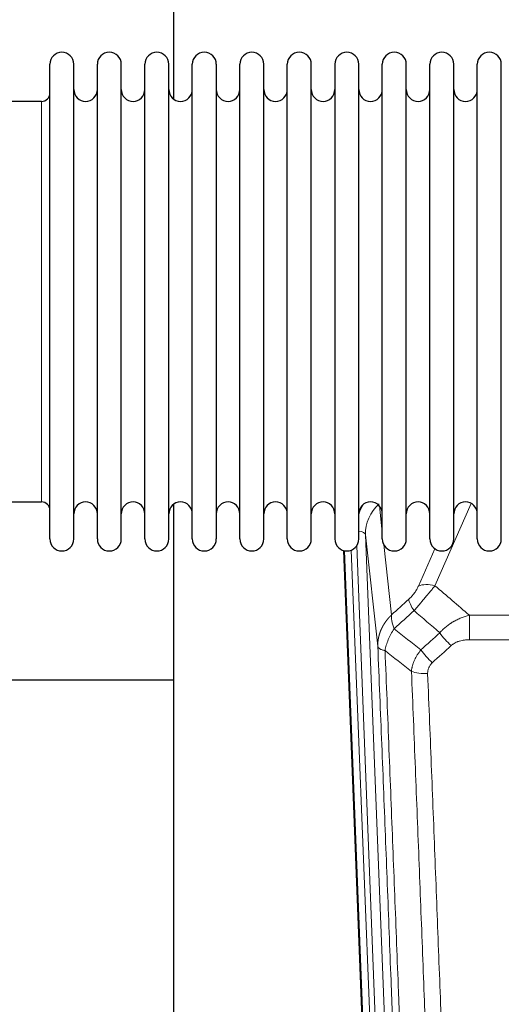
# Model space of a CAD drawing. Header units: inches. Extents: x 0 to 23760, y -13 to 16800.
# Tile 33 of 222: x 4516 to 4721, y 5928 to 6347. Entities that reach past the tile are written whole.
import ezdxf

# ---------------------------------------------------------------- set-up
doc = ezdxf.new("R2010")
doc.units = ezdxf.units.IN
doc.layers.add('254', color=7, linetype='Continuous', true_color=0xffffff)

msp = doc.modelspace()

# ---------------------------------------------------------------- linework, layer by layer
at = {"layer": '254', "color": 2, "linetype": 'Continuous', "lineweight": 25}
for p, q in [((4581.951, 6351.168), (4581.951, 6312.923)), ((4529.291, 6316.318), (4529.291, 6327.719)), ((4539.491, 6316.318), (4539.491, 6327.719)), ((4549.491, 6316.318), (4549.491, 6327.719)), ((4559.691, 6316.318), (4559.691, 6327.719)), ((4569.691, 6316.318), (4569.691, 6327.719)), ((4579.891, 6316.318), (4579.891, 6327.719)), ((4589.891, 6316.318), (4589.891, 6327.719)), ((4600.091, 6327.719), (4600.091, 6316.318)), ((4610.091, 6316.318), (4610.091, 6327.719)), ((4620.291, 6316.318), (4620.291, 6327.719)), ((4630.291, 6125.919), (4630.291, 6327.719)), ((4640.491, 6125.919), (4640.491, 6327.719)), ((4650.491, 6327.719), (4650.491, 6125.919)), ((4660.691, 6125.919), (4660.691, 6327.719)), ((4670.691, 6125.919), (4670.691, 6327.719)), ((4680.891, 6125.919), (4680.891, 6327.719)), ((4690.891, 6125.919), (4690.891, 6327.719)), ((4701.091, 6125.919), (4701.091, 6327.719)), ((4711.091, 6125.919), (4711.091, 6327.719)), ((4721.291, 6125.919), (4721.291, 6327.719)), ((4529.291, 6125.919), (4529.291, 6316.318)), ((4539.491, 6125.919), (4539.491, 6316.318)), ((4549.491, 6125.919), (4549.491, 6316.318)), ((4559.691, 6125.919), (4559.691, 6316.318)), ((4569.691, 6125.919), (4569.691, 6316.318)), ((4579.891, 6125.919), (4579.891, 6316.318)), ((4589.891, 6125.919), (4589.891, 6316.318)), ((4600.091, 6316.318), (4600.091, 6125.919)), ((4610.091, 6125.919), (4610.091, 6316.318)), ((4620.291, 6125.919), (4620.291, 6316.318)), ((4525.791, 6311.969), (4507.291, 6311.969)), ((4507.291, 6141.669), (4525.791, 6141.669)), ((4581.951, 6140.71), (4581.951, 5913.909)), ((4666.887, 5801.615), (4654.314, 6120.978)), ((4581.929, 6065.944), (4509.947, 6065.944))]:
    msp.add_line(p, q, dxfattribs=at)
at = {"layer": '254', "color": 110, "linetype": 'Continuous', "lineweight": 13}
for p, q in [((4525.791, 6302.348), (4525.791, 6311.969)), ((4525.791, 6141.669), (4525.791, 6302.348)), ((4708.459, 6141.073), (4693.078, 6106.042)), ((4669.464, 6139.95), (4670.691, 6128.863)), ((4663.528, 6127.696), (4676.594, 5795.803)), ((4668.775, 6080.29), (4663.528, 6127.696)), ((4667.261, 5798.357), (4654.562, 6120.92)), ((4657.497, 6121.188), (4670.255, 5797.137)), ((4659.784, 6123.012), (4672.602, 5797.429)), ((4671.281, 6123.539), (4674.59, 6093.642)), ((4686.017, 6105.892), (4692.997, 6121.79)), ((4707.705, 6093.522), (4940.877, 6093.522)), ((4707.705, 6083.091), (4707.705, 6093.522)), ((4940.877, 6083.091), (4707.705, 6083.091))]:
    msp.add_line(p, q, dxfattribs=at)
at = {"layer": '254', "color": 2, "linetype": 'Continuous', "lineweight": 25}
for centre, radius, start, end in [((4534.391, 6327.719), 5.1, 0, 180), ((4554.591, 6327.719), 5.1, 0, 180), ((4574.791, 6327.719), 5.1, 0, 180), ((4594.991, 6327.719), 5.1, 0, 180), ((4615.191, 6327.719), 5.1, 0, 180), ((4635.391, 6327.719), 5.1, 0, 180), ((4655.591, 6327.719), 5.1, 0, 180), ((4675.791, 6327.719), 5.1, 0, 180), ((4695.991, 6327.719), 5.1, 0, 180), ((4716.191, 6327.719), 5.1, 0, 180), ((4544.491, 6316.969), 5, 180, 0), ((4564.691, 6316.969), 5, 180, 0), ((4584.891, 6316.969), 5, 180, 0), ((4605.091, 6316.969), 5, 180, 0), ((4625.291, 6316.969), 5, 180, 0), ((4645.491, 6316.969), 5, 180, 0), ((4665.691, 6316.969), 5, 180, 0), ((4685.891, 6316.969), 5, 180, 0), ((4706.091, 6316.969), 5, 180, 0), ((4525.791, 6315.469), 3.5, 270, 0), ((4525.791, 6138.169), 3.5, 0, 90), ((4544.491, 6136.669), 5, 0, 180), ((4564.691, 6136.669), 5, 0, 180), ((4584.891, 6136.669), 5, 0, 180), ((4605.091, 6136.669), 5, 0, 180), ((4625.291, 6136.669), 5, 0, 180), ((4645.491, 6136.669), 5, 0, 180), ((4665.691, 6136.669), 5, 0, 180), ((4685.891, 6136.669), 5, 0, 180), ((4706.091, 6136.669), 5, 0, 180), ((4534.391, 6125.919), 5.1, 180, 0), ((4554.591, 6125.919), 5.1, 180, 0), ((4574.791, 6125.919), 5.1, 180, 0), ((4594.991, 6125.919), 5.1, 180, 0), ((4615.191, 6125.919), 5.1, 180, 0), ((4635.391, 6125.919), 5.1, 180, 0), ((4655.591, 6125.919), 5.1, 180, 0), ((4675.791, 6125.919), 5.1, 180, 0), ((4695.991, 6125.919), 5.1, 180, 0), ((4716.191, 6125.919), 5.1, 180, 0)]:
    msp.add_arc(centre, radius, start, end, dxfattribs=at)
at = {"layer": '254', "color": 110, "linetype": 'Continuous', "lineweight": 13}
for centre, major_axis, ratio, start_param, end_param in [((4683.555, 6128.195), (20.033, -0.591), 0.8872905, 2.3837407, 3.2028538), ((4683.555, 6130.042), (24.034, -0.11), 0.8859493, 2.6223803, 2.8322909), ((4659.536, 6127.476), (3.997, 0.157), 0.4614673, 0.0341943, 1.2593116), ((4693.078, 6099.87), (-9.156, 4.02), 0.5833249, 4.9631119, 5.806783), ((4688.991, 6094.272), (6.719, -7.407), 0.3029797, 3.5431496, 4.2886573), ((4699.947, 6084.885), (6.736, -7.391), 0.3030979, 4.2875497, 5.03344), ((4691.938, 6077.593), (6.729, -7.397), 0.3051216, 4.2889758, 5.0360109), ((4689.966, 6072.999), (-9.992, -0.404), 0.431453, 0.7935197, 1.5533391)]:
    msp.add_ellipse(centre, major_axis=major_axis, ratio=ratio, start_param=start_param, end_param=end_param, dxfattribs=at)
for points, knots in [([(4686.017, 6105.892), (4685.992, 6105.835), (4685.966, 6105.777), (4685.913, 6105.661), (4685.886, 6105.602), (4685.803, 6105.427), (4685.745, 6105.309), (4685.566, 6104.954), (4685.438, 6104.715), (4685.23, 6104.352), (4685.158, 6104.23), (4685.046, 6104.047), (4684.989, 6103.955), (4684.931, 6103.862), (4684.892, 6103.8), (4684.872, 6103.77), (4684.693, 6103.492), (4684.525, 6103.246), (4684.174, 6102.76), (4683.991, 6102.519), (4683.751, 6102.22), (4683.678, 6102.131), (4683.604, 6102.042), (4683.554, 6101.983), (4683.529, 6101.953), (4683.404, 6101.805), (4683.302, 6101.689), (4682.996, 6101.346), (4682.788, 6101.125), (4682.364, 6100.698), (4682.149, 6100.493), (4681.93, 6100.294)], [0, 0, 0, 0, 0.03125, 0.03125, 0.0625, 0.0625, 0.125, 0.125, 0.25, 0.25, 0.3125, 0.3125, 0.34375, 0.359375, 0.359375, 0.375, 0.375, 0.5, 0.5, 0.625, 0.625, 0.65625, 0.671875, 0.671875, 0.6875, 0.6875, 0.75, 0.75, 0.875, 0.875, 1, 1, 1, 1]), ([(4684.183, 6095.462), (4684.567, 6095.9), (4685.337, 6096.784), (4686.113, 6097.684), (4686.697, 6098.364), (4686.891, 6098.592), (4687.136, 6098.878), (4687.184, 6098.935), (4687.282, 6099.05), (4687.428, 6099.221), (4687.574, 6099.393), (4688.058, 6099.963), (4688.442, 6100.417), (4689.201, 6101.32), (4689.576, 6101.769), (4690.041, 6102.327), (4690.134, 6102.439), (4690.318, 6102.661), (4690.593, 6102.993), (4690.863, 6103.321), (4691.397, 6103.97), (4691.745, 6104.395), (4692.255, 6105.022), (4692.422, 6105.229), (4692.671, 6105.536), (4692.754, 6105.638), (4692.917, 6105.841), (4692.998, 6105.942), (4693.078, 6106.042)], [0, 0, 0, 0, 0.125, 0.25, 0.25, 0.3125, 0.3125, 0.328125, 0.328125, 0.34375, 0.375, 0.375, 0.5, 0.5, 0.625, 0.625, 0.65625, 0.65625, 0.6875, 0.75, 0.75, 0.875, 0.875, 0.9375, 0.9375, 0.96875, 0.96875, 1, 1, 1, 1]), ([(4668.775, 6080.29), (4668.775, 6080.31), (4668.773, 6080.35), (4668.771, 6080.41), (4668.77, 6080.47), (4668.768, 6080.529), (4668.767, 6080.589), (4668.766, 6080.649), (4668.766, 6080.708), (4668.765, 6080.768), (4668.765, 6080.828), (4668.765, 6080.887), (4668.765, 6080.947), (4668.766, 6081.006), (4668.767, 6081.066), (4668.767, 6081.126), (4668.769, 6081.185), (4668.77, 6081.245), (4668.772, 6081.304), (4668.774, 6081.364), (4668.776, 6081.423), (4668.778, 6081.483), (4668.781, 6081.542), (4668.784, 6081.602), (4668.787, 6081.661), (4668.79, 6081.72), (4668.794, 6081.78), (4668.797, 6081.839), (4668.801, 6081.898), (4668.806, 6081.958), (4668.81, 6082.017), (4668.815, 6082.076), (4668.82, 6082.135), (4668.825, 6082.195), (4668.83, 6082.254), (4668.836, 6082.313), (4668.841, 6082.372), (4668.848, 6082.431), (4668.854, 6082.49), (4668.86, 6082.549), (4668.867, 6082.608), (4668.874, 6082.667), (4668.881, 6082.726), (4668.888, 6082.785), (4668.896, 6082.844), (4668.904, 6082.902), (4668.912, 6082.961), (4668.92, 6083.02), (4668.929, 6083.079), (4668.937, 6083.137), (4668.946, 6083.196), (4668.955, 6083.254), (4668.965, 6083.313), (4668.974, 6083.371), (4668.984, 6083.43), (4668.994, 6083.488), (4669.004, 6083.547), (4669.015, 6083.605), (4669.025, 6083.663), (4669.036, 6083.721), (4669.047, 6083.78), (4669.059, 6083.838), (4669.07, 6083.896), (4669.082, 6083.954), (4669.094, 6084.012), (4669.106, 6084.07), (4669.118, 6084.128), (4669.131, 6084.185), (4669.144, 6084.243), (4669.157, 6084.301), (4669.17, 6084.359), (4669.183, 6084.416), (4669.197, 6084.474), (4669.211, 6084.531), (4669.225, 6084.589), (4669.239, 6084.646), (4669.253, 6084.704), (4669.268, 6084.761), (4669.283, 6084.818), (4669.298, 6084.875), (4669.313, 6084.933), (4669.329, 6084.99), (4669.344, 6085.047), (4669.36, 6085.104), (4669.376, 6085.161), (4669.393, 6085.217), (4669.409, 6085.274), (4669.426, 6085.331), (4669.443, 6085.388), (4669.46, 6085.444), (4669.477, 6085.501), (4669.494, 6085.557), (4669.512, 6085.614), (4669.53, 6085.67), (4669.548, 6085.726), (4669.566, 6085.782), (4669.585, 6085.839), (4669.603, 6085.895), (4669.622, 6085.951), (4669.641, 6086.007), (4669.66, 6086.063), (4669.68, 6086.118), (4669.699, 6086.174), (4669.719, 6086.23), (4669.739, 6086.285), (4669.759, 6086.341), (4669.78, 6086.396), (4669.8, 6086.452), (4669.821, 6086.507), (4669.842, 6086.562), (4669.863, 6086.617), (4669.884, 6086.673), (4669.906, 6086.728), (4669.927, 6086.783), (4669.949, 6086.837), (4669.971, 6086.892), (4669.994, 6086.947), (4670.016, 6087.002), (4670.039, 6087.056), (4670.061, 6087.111), (4670.084, 6087.165), (4670.107, 6087.219), (4670.131, 6087.274), (4670.154, 6087.328), (4670.178, 6087.382), (4670.202, 6087.436), (4670.226, 6087.49), (4670.25, 6087.544), (4670.274, 6087.598), (4670.299, 6087.651), (4670.324, 6087.705), (4670.349, 6087.758), (4670.374, 6087.812), (4670.399, 6087.865), (4670.424, 6087.918), (4670.45, 6087.972), (4670.476, 6088.025), (4670.502, 6088.078), (4670.528, 6088.131), (4670.554, 6088.184), (4670.581, 6088.236), (4670.607, 6088.289), (4670.634, 6088.342), (4670.661, 6088.394), (4670.688, 6088.447), (4670.715, 6088.499), (4670.743, 6088.551), (4670.77, 6088.603), (4670.798, 6088.655), (4670.826, 6088.707), (4670.854, 6088.759), (4670.883, 6088.811), (4670.911, 6088.863), (4670.94, 6088.914), (4670.968, 6088.966), (4670.997, 6089.017), (4671.026, 6089.069), (4671.056, 6089.12), (4671.085, 6089.171), (4671.114, 6089.222), (4671.144, 6089.273), (4671.174, 6089.324), (4671.204, 6089.375), (4671.234, 6089.425), (4671.265, 6089.476), (4671.295, 6089.526), (4671.326, 6089.577), (4671.357, 6089.627), (4671.387, 6089.677), (4671.419, 6089.727), (4671.45, 6089.777), (4671.481, 6089.827), (4671.513, 6089.877), (4671.544, 6089.927), (4671.576, 6089.976), (4671.608, 6090.026), (4671.64, 6090.075), (4671.673, 6090.125), (4671.705, 6090.174), (4671.738, 6090.223), (4671.77, 6090.272), (4671.803, 6090.321), (4671.836, 6090.37), (4671.869, 6090.418), (4671.903, 6090.467), (4671.936, 6090.516), (4671.97, 6090.564), (4672.003, 6090.612), (4672.037, 6090.66), (4672.071, 6090.709), (4672.105, 6090.757), (4672.14, 6090.804), (4672.174, 6090.852), (4672.209, 6090.9), (4672.243, 6090.947), (4672.278, 6090.995), (4672.313, 6091.042), (4672.348, 6091.09), (4672.383, 6091.137), (4672.419, 6091.184), (4672.454, 6091.231), (4672.49, 6091.277), (4672.525, 6091.324), (4672.561, 6091.371), (4672.597, 6091.417), (4672.633, 6091.464), (4672.67, 6091.51), (4672.706, 6091.556), (4672.743, 6091.602), (4672.779, 6091.648), (4672.816, 6091.694), (4672.853, 6091.74), (4672.89, 6091.786), (4672.927, 6091.831), (4672.964, 6091.876), (4673.002, 6091.922), (4673.039, 6091.967), (4673.077, 6092.012), (4673.115, 6092.057), (4673.152, 6092.102), (4673.19, 6092.147), (4673.228, 6092.191), (4673.267, 6092.236), (4673.305, 6092.28), (4673.344, 6092.325), (4673.382, 6092.369), (4673.421, 6092.413), (4673.46, 6092.457), (4673.498, 6092.501), (4673.538, 6092.545), (4673.577, 6092.588), (4673.616, 6092.632), (4673.655, 6092.675), (4673.695, 6092.718), (4673.734, 6092.762), (4673.774, 6092.805), (4673.814, 6092.848), (4673.854, 6092.89), (4673.894, 6092.933), (4673.934, 6092.976), (4673.974, 6093.018), (4674.015, 6093.061), (4674.055, 6093.103), (4674.096, 6093.145), (4674.136, 6093.187), (4674.177, 6093.229), (4674.218, 6093.271), (4674.259, 6093.313), (4674.3, 6093.354), (4674.341, 6093.396), (4674.382, 6093.437), (4674.424, 6093.478), (4674.465, 6093.519), (4674.507, 6093.56), (4674.548, 6093.601), (4674.576, 6093.628), (4674.59, 6093.642)], [0, 0, 0, 0, 0.0042303, 0.0084583, 0.0126838, 0.016907, 0.0211277, 0.0253461, 0.0295621, 0.0337757, 0.037987, 0.0421959, 0.0464023, 0.0506064, 0.0548082, 0.0590075, 0.0632045, 0.0673991, 0.0715913, 0.0757811, 0.0799686, 0.0841537, 0.0883364, 0.0925167, 0.0966947, 0.1008703, 0.1050435, 0.1092144, 0.1133829, 0.117549, 0.1217128, 0.1258741, 0.1300332, 0.1341898, 0.1383441, 0.1424961, 0.1466456, 0.1507929, 0.1549377, 0.1590802, 0.1632203, 0.1673581, 0.1714935, 0.1756266, 0.1797573, 0.1838856, 0.1880116, 0.1921352, 0.1962565, 0.2003755, 0.204492, 0.2086063, 0.2127182, 0.2168277, 0.2209349, 0.2250397, 0.2291422, 0.2332423, 0.2373401, 0.2414356, 0.2455287, 0.2496195, 0.2537079, 0.257794, 0.2618777, 0.2659591, 0.2700382, 0.2741149, 0.2781893, 0.2822614, 0.2863311, 0.2903985, 0.2944635, 0.2985262, 0.3025866, 0.3066447, 0.3107004, 0.3147538, 0.3188048, 0.3228536, 0.3269, 0.3309441, 0.3349858, 0.3390253, 0.3430624, 0.3470972, 0.3511296, 0.3551598, 0.3591876, 0.3632131, 0.3672363, 0.3712571, 0.3752757, 0.3792919, 0.3833058, 0.3873174, 0.3913267, 0.3953337, 0.3993384, 0.4033407, 0.4073408, 0.4113385, 0.4153339, 0.419327, 0.4233179, 0.4273064, 0.4312926, 0.4352765, 0.4392581, 0.4432373, 0.4472143, 0.451189, 0.4551614, 0.4591315, 0.4630993, 0.4670648, 0.471028, 0.4749889, 0.4789475, 0.4829038, 0.4868578, 0.4908095, 0.494759, 0.4987061, 0.502651, 0.5065936, 0.5105338, 0.5144718, 0.5184076, 0.522341, 0.5262721, 0.530201, 0.5341276, 0.5380519, 0.5419739, 0.5458936, 0.5498111, 0.5537262, 0.5576392, 0.5615498, 0.5654581, 0.5693642, 0.573268, 0.5771696, 0.5810688, 0.5849658, 0.5888606, 0.592753, 0.5966432, 0.6005311, 0.6044168, 0.6083002, 0.6121813, 0.6160602, 0.6199368, 0.6238111, 0.6276832, 0.6315531, 0.6354206, 0.6392859, 0.643149, 0.6470098, 0.6508684, 0.6547247, 0.6585787, 0.6624305, 0.66628, 0.6701273, 0.6739724, 0.6778152, 0.6816557, 0.685494, 0.6893301, 0.6931639, 0.6969955, 0.7008248, 0.7046519, 0.7084768, 0.7122994, 0.7161198, 0.7199379, 0.7237539, 0.7275675, 0.731379, 0.7351882, 0.7389952, 0.7427999, 0.7466024, 0.7504027, 0.7542008, 0.7579966, 0.7617902, 0.7655816, 0.7693708, 0.7731577, 0.7769424, 0.7807249, 0.7845052, 0.7882833, 0.7920591, 0.7958327, 0.7996042, 0.8033734, 0.8071403, 0.8109051, 0.8146677, 0.818428, 0.8221862, 0.8259421, 0.8296958, 0.8334474, 0.8371967, 0.8409438, 0.8446887, 0.8484314, 0.8521719, 0.8559102, 0.8596463, 0.8633802, 0.867112, 0.8708415, 0.8745688, 0.8782939, 0.8820169, 0.8857376, 0.8894562, 0.8931726, 0.8968867, 0.9005987, 0.9043086, 0.9080162, 0.9117216, 0.9154249, 0.919126, 0.9228249, 0.9265216, 0.9302161, 0.9339085, 0.9375987, 0.9412867, 0.9449725, 0.9486562, 0.9523377, 0.956017, 0.9596942, 0.9633691, 0.967042, 0.9707126, 0.9743811, 0.9780474, 0.9817116, 0.9853736, 0.9890334, 0.9926911, 0.9963466, 1, 1, 1, 1]), ([(4675.696, 6087.756), (4675.589, 6088.04), (4675.489, 6088.321), (4675.301, 6088.878), (4675.214, 6089.154), (4675.055, 6089.696), (4674.983, 6089.964), (4674.854, 6090.487), (4674.797, 6090.744), (4674.701, 6091.245), (4674.661, 6091.489), (4674.598, 6091.963), (4674.576, 6092.193), (4674.535, 6092.859), (4674.544, 6093.27), (4674.59, 6093.642)], [0, 0, 0, 0, 0.125, 0.125, 0.25, 0.25, 0.375, 0.375, 0.5, 0.5, 0.625, 0.625, 0.75, 0.75, 1, 1, 1, 1]), ([(4695.129, 6086.071), (4695.329, 6086.3), (4695.535, 6086.525), (4695.852, 6086.857), (4695.959, 6086.966), (4696.175, 6087.183), (4696.285, 6087.291), (4696.838, 6087.822), (4697.299, 6088.228), (4698.256, 6089.006), (4698.752, 6089.377), (4699.394, 6089.82), (4699.523, 6089.907), (4699.719, 6090.036), (4699.785, 6090.079), (4699.916, 6090.164), (4699.982, 6090.207), (4700.313, 6090.416), (4700.648, 6090.62), (4700.987, 6090.816), (4701.124, 6090.893), (4701.192, 6090.932), (4701.398, 6091.046), (4701.535, 6091.121), (4701.949, 6091.342), (4702.226, 6091.484), (4703.064, 6091.893), (4703.629, 6092.144), (4704.772, 6092.606), (4705.35, 6092.817), (4706.518, 6093.199), (4707.109, 6093.37), (4707.705, 6093.522)], [0, 0, 0, 0, 0.0625, 0.0625, 0.09375, 0.09375, 0.125, 0.125, 0.25, 0.25, 0.375, 0.375, 0.40625, 0.40625, 0.421875, 0.421875, 0.4375, 0.4375, 0.5, 0.515625, 0.515625, 0.53125, 0.53125, 0.5625, 0.5625, 0.625, 0.625, 0.75, 0.75, 0.875, 0.875, 1, 1, 1, 1]), ([(4671.831, 6078.51), (4671.959, 6079.255), (4672.138, 6080.017), (4672.595, 6081.562), (4672.872, 6082.343), (4673.36, 6083.517), (4673.535, 6083.908), (4673.907, 6084.689), (4674.104, 6085.079), (4674.731, 6086.241), (4675.193, 6087.007), (4675.696, 6087.756)], [0, 0, 0, 0, 0.25, 0.25, 0.5, 0.5, 0.625, 0.625, 0.75, 0.75, 1, 1, 1, 1]), ([(4699.947, 6080.615), (4700.072, 6080.73), (4700.202, 6080.841), (4700.403, 6081), (4700.472, 6081.052), (4700.609, 6081.154), (4700.679, 6081.203), (4701.032, 6081.446), (4701.326, 6081.621), (4701.936, 6081.939), (4702.252, 6082.082), (4702.659, 6082.243), (4702.742, 6082.274), (4702.906, 6082.334), (4702.989, 6082.363), (4703.237, 6082.447), (4703.403, 6082.499), (4703.905, 6082.643), (4704.242, 6082.725), (4704.922, 6082.862), (4705.264, 6082.918), (4705.954, 6083.006), (4706.301, 6083.038), (4707, 6083.08), (4707.351, 6083.091), (4707.705, 6083.091)], [0, 0, 0, 0, 0.0625, 0.0625, 0.09375, 0.09375, 0.125, 0.125, 0.25, 0.25, 0.375, 0.375, 0.40625, 0.40625, 0.4375, 0.4375, 0.5, 0.5, 0.625, 0.625, 0.75, 0.75, 0.875, 0.875, 1, 1, 1, 1]), ([(4680.971, 5757.622), (4680.526, 5770.469), (4679.62, 5796.32), (4678.213, 5835.564), (4677.243, 5862.038), (4676.688, 5877.017), (4676.627, 5878.683), (4676.503, 5882.016), (4676.317, 5887.02), (4675.88, 5898.719), (4675.502, 5908.788), (4675.184, 5917.201), (4675.12, 5918.885), (4674.992, 5922.255), (4674.8, 5927.313), (4674.35, 5939.136), (4673.96, 5949.309), (4673.174, 5969.704), (4672.11, 5997.032), (4670.47, 6038.426), (4669.345, 6066.291), (4668.775, 6080.29)], [0, 0, 0, 0, 0.125, 0.25, 0.375, 0.375, 0.390625, 0.390625, 0.40625, 0.4375, 0.5, 0.5, 0.515625, 0.515625, 0.53125, 0.5625, 0.625, 0.625, 0.75, 0.875, 1, 1, 1, 1]), ([(4668.775, 6080.29), (4668.805, 6080.087), (4668.895, 6079.891), (4669.118, 6079.617), (4669.207, 6079.529), (4669.413, 6079.359), (4669.53, 6079.279), (4669.791, 6079.125), (4669.935, 6079.053), (4670.25, 6078.917), (4670.42, 6078.854), (4670.784, 6078.737), (4670.978, 6078.684), (4671.388, 6078.589), (4671.604, 6078.546), (4671.831, 6078.51)], [0, 0, 0, 0, 0.25, 0.25, 0.375, 0.375, 0.5, 0.5, 0.625, 0.625, 0.75, 0.75, 0.875, 0.875, 1, 1, 1, 1]), ([(4671.831, 6078.51), (4672.402, 6064.457), (4673.53, 6036.486), (4675.175, 5994.935), (4676.241, 5967.503), (4677.03, 5947.031), (4677.421, 5936.82), (4677.872, 5924.951), (4678.065, 5919.874), (4678.193, 5916.491), (4678.257, 5914.801), (4678.576, 5906.356), (4678.955, 5896.248), (4679.393, 5884.505), (4679.58, 5879.482), (4679.704, 5876.136), (4679.766, 5874.464), (4680.322, 5859.428), (4681.295, 5832.853), (4682.706, 5793.459), (4683.614, 5767.51), (4684.06, 5754.614)], [0, 0, 0, 0, 0.125, 0.25, 0.375, 0.375, 0.4375, 0.46875, 0.484375, 0.484375, 0.5, 0.5, 0.5625, 0.59375, 0.609375, 0.609375, 0.625, 0.625, 0.75, 0.875, 1, 1, 1, 1]), ([(4683.083, 6069.643), (4683.119, 6070.036), (4683.172, 6070.431), (4683.26, 6070.925), (4683.279, 6071.024), (4683.319, 6071.222), (4683.339, 6071.322), (4683.405, 6071.618), (4683.453, 6071.816), (4683.61, 6072.407), (4683.851, 6073.191), (4684.159, 6073.967), (4684.415, 6074.546), (4684.527, 6074.786), (4684.645, 6075.026), (4684.693, 6075.122), (4684.718, 6075.17), (4684.791, 6075.314), (4684.841, 6075.409), (4685.095, 6075.883), (4685.313, 6076.257), (4685.779, 6076.992), (4686.273, 6077.716), (4686.825, 6078.416), (4687.115, 6078.76)], [0, 0, 0, 0, 0.125, 0.125, 0.15625, 0.15625, 0.1875, 0.1875, 0.25, 0.25, 0.375, 0.5, 0.5, 0.5625, 0.578125, 0.578125, 0.59375, 0.59375, 0.625, 0.625, 0.75, 0.75, 0.875, 1, 1, 1, 1]), ([(4695.057, 5751.045), (4694.618, 5763.742), (4693.727, 5789.288), (4692.805, 5815.135), (4692.102, 5834.633), (4691.866, 5841.151), (4691.389, 5854.225), (4691.149, 5860.781), (4690.423, 5880.505), (4689.931, 5893.725), (4689.307, 5910.34), (4689.181, 5913.666), (4688.93, 5920.328), (4688.551, 5930.334), (4688.168, 5940.376), (4687.396, 5960.508), (4686.353, 5987.483), (4684.743, 6028.334), (4683.641, 6055.83), (4683.083, 6069.643)], [0, 0, 0, 0, 0.125, 0.25, 0.25, 0.3125, 0.3125, 0.375, 0.375, 0.5, 0.5, 0.53125, 0.53125, 0.5625, 0.625, 0.625, 0.75, 0.875, 1, 1, 1, 1]), ([(4689.966, 6068.682), (4689.957, 6068.895), (4689.96, 6069.109), (4689.977, 6069.375), (4689.981, 6069.428), (4689.991, 6069.534), (4689.996, 6069.587), (4690.015, 6069.747), (4690.031, 6069.852), (4690.086, 6070.166), (4690.135, 6070.372), (4690.255, 6070.779), (4690.327, 6070.98), (4690.453, 6071.276), (4690.498, 6071.374), (4690.571, 6071.52), (4690.595, 6071.569), (4690.647, 6071.665), (4690.673, 6071.713), (4690.807, 6071.95), (4690.926, 6072.132), (4691.182, 6072.485), (4691.32, 6072.656), (4691.614, 6072.984), (4691.772, 6073.142), (4691.938, 6073.294)], [0, 0, 0, 0, 0.125, 0.125, 0.15625, 0.15625, 0.1875, 0.1875, 0.25, 0.25, 0.375, 0.375, 0.5, 0.5, 0.5625, 0.5625, 0.59375, 0.59375, 0.625, 0.625, 0.75, 0.75, 0.875, 0.875, 1, 1, 1, 1]), ([(4689.966, 6068.682), (4690.523, 6054.851), (4691.624, 6027.321), (4693.232, 5986.417), (4694.274, 5959.409), (4695.045, 5939.251), (4695.427, 5929.196), (4695.805, 5919.178), (4696.057, 5912.507), (4696.182, 5909.176), (4696.805, 5892.541), (4697.297, 5879.304), (4698.022, 5859.554), (4698.262, 5852.99), (4698.738, 5839.899), (4698.974, 5833.373), (4699.676, 5813.85), (4700.596, 5787.97), (4701.487, 5762.392), (4701.924, 5749.679)], [0, 0, 0, 0, 0.125, 0.25, 0.375, 0.375, 0.4375, 0.46875, 0.46875, 0.5, 0.5, 0.625, 0.625, 0.6875, 0.6875, 0.75, 0.75, 0.875, 1, 1, 1, 1])]:
    msp.add_open_spline(points, degree=3, knots=knots, dxfattribs=at)
for points in [[(4693.078, 6106.042), (4697.957, 6101.871), (4702.833, 6097.698), (4707.705, 6093.522)], [(4674.59, 6093.642), (4677.037, 6095.858), (4679.483, 6098.075), (4681.93, 6100.294)], [(4684.183, 6095.462), (4681.354, 6092.891), (4678.525, 6090.322), (4675.696, 6087.756)], [(4695.129, 6086.071), (4691.482, 6089.203), (4687.834, 6092.333), (4684.183, 6095.462)], [(4675.696, 6087.756), (4679.5, 6084.753), (4683.307, 6081.754), (4687.115, 6078.76)], [(4687.115, 6078.76), (4689.787, 6081.195), (4692.458, 6083.632), (4695.129, 6086.071)], [(4683.083, 6069.643), (4679.33, 6072.594), (4675.58, 6075.55), (4671.831, 6078.51)], [(4699.947, 6080.615), (4697.277, 6078.173), (4694.608, 6075.732), (4691.938, 6073.294)]]:
    msp.add_open_spline(points, degree=3, dxfattribs=at)

doc.saveas('drawing.dxf')
